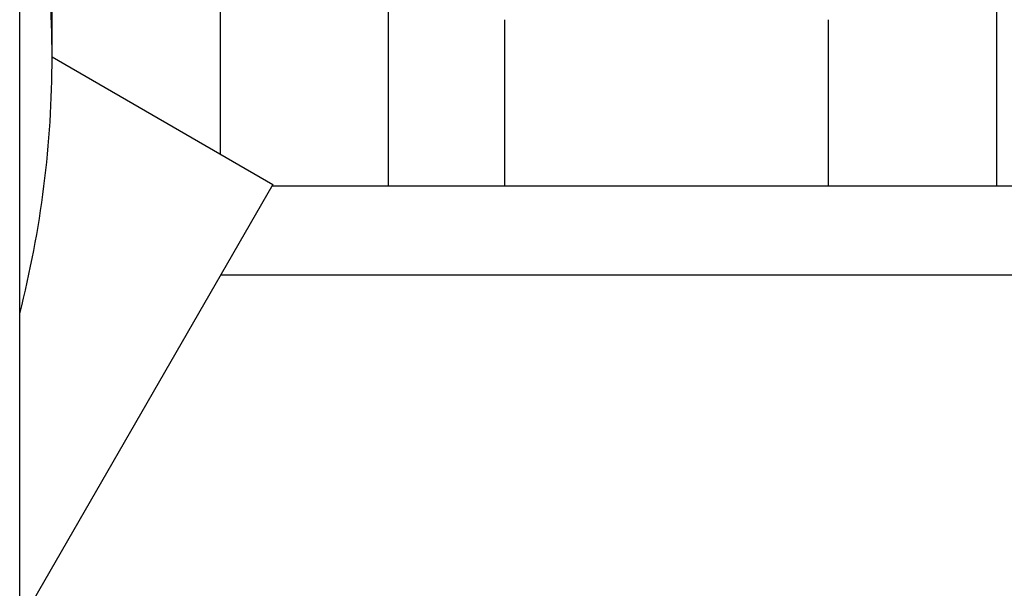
# Model space of a CAD drawing. Header units: inches. Extents: x 0 to 20790, y -12 to 14700.
# Tile 55 of 256: x 7737 to 7814, y 4519 to 4563. Entities that reach past the tile are written whole.
import ezdxf

# ---------------------------------------------------------------- set-up
doc = ezdxf.new("R2010")
doc.units = ezdxf.units.IN
doc.layers.add('1', color=7, linetype='Continuous', true_color=0xffffff)

msp = doc.modelspace()

# ---------------------------------------------------------------- linework, layer by layer
at = {"layer": '1', "color": 2, "linetype": 'Continuous', "lineweight": 25}
for p, q in [((7739.956, 4560.343), (7739.956, 4894.343)), ((7737.456, 4410.743), (7737.456, 4709.943)), ((7812.956, 4584.024), (7812.956, 4550.348)), ((7752.956, 4576.844), (7752.956, 4552.838)), ((7765.956, 4554.143), (7765.956, 4564.543)), ((7774.956, 4550.349), (7774.956, 4563.208)), ((7799.956, 4550.349), (7799.956, 4563.208)), ((7739.956, 4560.343), (7757.032, 4550.484)), ((7765.956, 4550.341), (7765.956, 4554.143)), ((7757.032, 4550.484), (7737.455, 4516.576)), ((7826.181, 4550.347), (7756.953, 4550.347)), ((7826.181, 4543.478), (7752.988, 4543.478))]:
    msp.add_line(p, q, dxfattribs=at)
for start, end in [(0, 14.36625), (345.63375, 0)]:
    msp.add_arc((7659.956, 4560.343), 80, start, end, dxfattribs=at)

doc.saveas('drawing.dxf')
